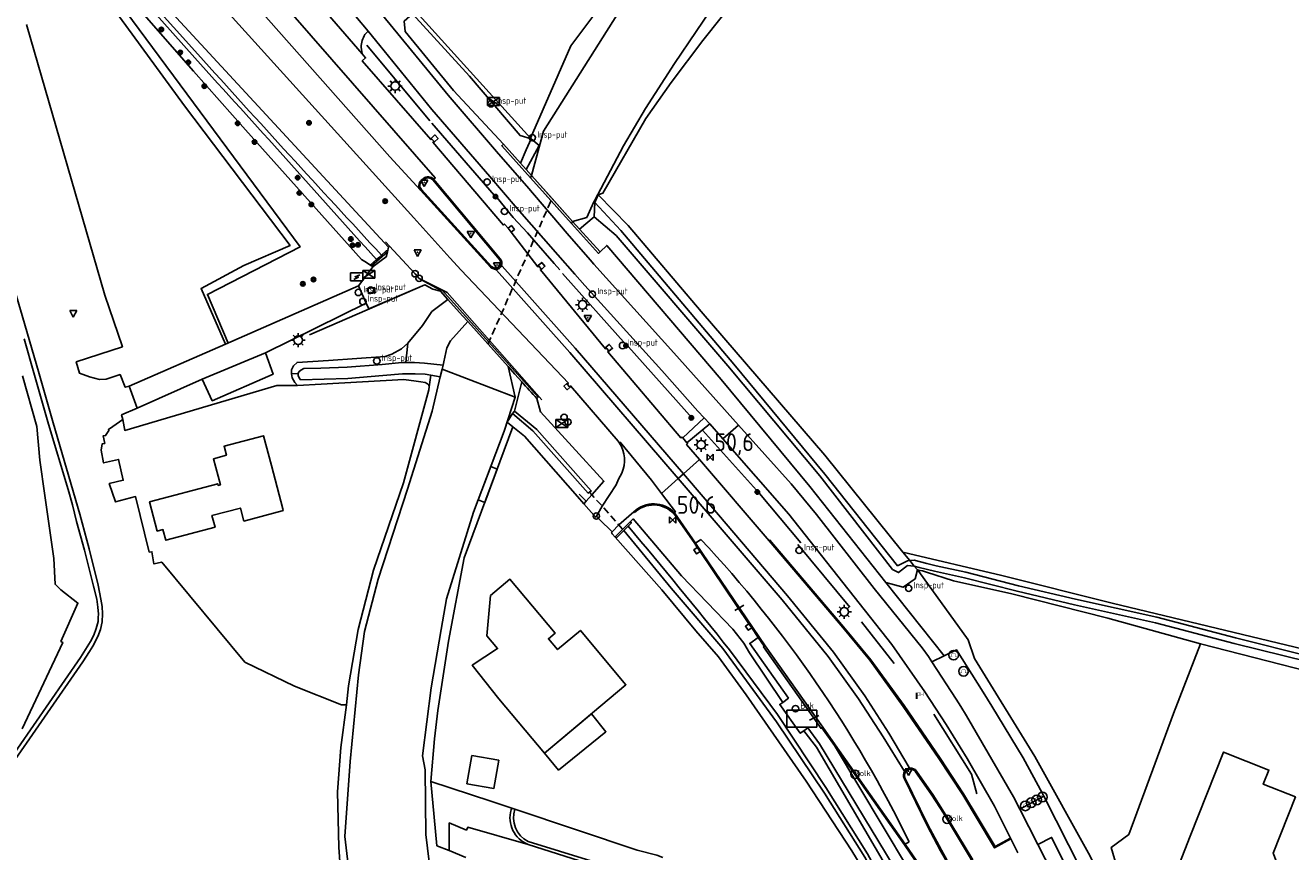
# Model space of a CAD drawing. Header units: metres. Extents: x 155581 to 157790, y 453982 to 460043.
# Tile 71 of 79: x 155890 to 156068, y 459308 to 459424. Entities that reach past the tile are written whole.
import ezdxf
from ezdxf.enums import TextEntityAlignment as Align

# ---------------------------------------------------------------- set-up
doc = ezdxf.new("R2010")
doc.units = ezdxf.units.M
doc.header["$LTSCALE"] = 4
doc.linetypes.add('SCHRIKH', pattern=[100, 100, 0])
doc.linetypes.add('STIPPELFIJN', pattern=[0.375, 0.25, -0.125])
doc.layers.get('0').update_dxf_attribs({"linetype": 'CONTINUOUS'})
for name, color, linetype in [('G_BTD', 3, 'CONTINUOUS'), ('G_KWDP1', 2, 'ByLayer'), ('G_OBDP1', 2, 'ByLayer'), ('G_OBWUP', 10, 'ByLayer'), ('G_OTD', 32, 'CONTINUOUS'), ('G_OVKP1', 2, 'ByLayer'), ('G_OWG', 6, 'CONTINUOUS'), ('G_OWT', 6, 'CONTINUOUS'), ('G_PND', 1, 'CONTINUOUS'), ('G_WGD', 7, 'CONTINUOUS'), ('G_WTD', 5, 'CONTINUOUS'), ('LKWDUP', 5, 'CONTINUOUS'), ('LSHD', 3, 'CONTINUOUS'), ('LSHDUP', 1, 'CONTINUOUS'), ('LVGO', 3, 'CONTINUOUS'), ('PPALHM', 10, 'CONTINUOUS'), ('PVGO', 102, 'CONTINUOUS')]:
    doc.layers.add(name, color=color, linetype=linetype)
for name, color, linetype, true_color in [('PBAK', 7, 'CONTINUOUS', 0xbd2877), ('PBRD', 7, 'CONTINUOUS', 0xbd2877), ('PKST', 7, 'CONTINUOUS', 0xbd2877), ('PPAL', 7, 'CONTINUOUS', 0xbd2877), ('PPUT', 7, 'CONTINUOUS', 0xbd2877), ('PSTM', 7, 'CONTINUOUS', 0xde7233)]:
    doc.layers.add(name, color=color, linetype=linetype, true_color=true_color)
doc.styles.add('ISO', font='ISO')
doc.styles.get("Standard").update_dxf_attribs({"font": 'ISO'})
doc.linetypes.add('HAAG', pattern='A,0.25,-0.25,[151,BLOK.SHX,S=0.25,R=0,X=0,Y=0],-0.25,0.25', length=1)

# ---------------------------------------------------------------- blocks, each defined once
blk = doc.blocks.new('fietsklem')
at = {"color": 0, "linetype": 'Continuous', "const_width": 0.05}
blk.add_lwpolyline([(-0.49, -0.2), (-0.21, -0.2, -2.286164), (0.22, -0.2), (0.48, -0.2)], format="xyb", dxfattribs=at)
at = {"color": 0}
blk.add_circle((0, 0), 0.675, dxfattribs=at)
blk = doc.blocks.new('haltepaal')
at = {"linetype": 'ByBlock', "lineweight": -2}
h = blk.add_hatch(color=0, dxfattribs=at)
h.dxf.hatch_style = 1
h.paths.add_polyline_path([(0.15, 0.45), (0.45, 0.45), (0.45, 0.8), (-0.15, 0.8), (-0.15, -0.1), (0, -0.1, -0.414214), (-0.1, 0, -1), (0.1, 0, -0.414214), (0, -0.1), (0.15, -0.1)])
h.paths.add_polyline_path([(0.15, 0.5), (0.15, 0.75), (0.4, 0.75), (0.4, 0.5)], flags=16)
at = {"linetype": 'ByBlock', "lineweight": -2, "true_color": 0x681648}
h = blk.add_hatch(color=219, dxfattribs=at)
h.dxf.hatch_style = 1
h.paths.add_polyline_path([(0.1, 0, 1), (-0.1, 0, 1)])
at = {"color": 0, "linetype": 'ByBlock', "lineweight": -2}
blk.add_attdef('HALTEPAAL', (0.5, 0.35), '', height=0.5, dxfattribs=at)
blk = doc.blocks.new('kolk')
at = {"color": 0}
blk.add_circle((0, 0), 0.6, dxfattribs=at)
at = {"color": 0, "linetype": 'Continuous', "style": 'ISO'}
blk.add_attdef('KOLK', (-0.04, -0.26), '', height=0.8, dxfattribs=at)
blk = doc.blocks.new('lichtmast')
at = {"color": 0}
for p, q in [((-0.6, 0), (-1, 0)), ((-0.71, 0.71), (-0.42, 0.42)), ((0, 0.6), (0, 1)), ((0.42, 0.42), (0.71, 0.71)), ((0.6, 0), (1, 0)), ((-0.42, -0.42), (-0.71, -0.71)), ((0, -0.6), (0, -1)), ((0.42, -0.42), (0.71, -0.71))]:
    blk.add_line(p, q, dxfattribs=at)
blk.add_circle((0, 0), 0.6, dxfattribs=at)
blk = doc.blocks.new('klok')
at = {"color": 0}
blk.add_circle((0, 0), 0.45, dxfattribs=at)
at = {"style": 'ISO'}
blk.add_attdef('KLOK', (0.7, 0), '', height=0.9, dxfattribs=at)
blk = doc.blocks.new('verkeersbord')
at = {"color": 0}
for p, q in [((0.5, 0.32), (-0.5, 0.32)), ((-0.5, 0.32), (0, -0.6)), ((0, -0.6), (0.5, 0.32))]:
    blk.add_line(p, q, dxfattribs=at)
blk = doc.blocks.new('verkeersbord-pl')
at = {"linetype": 'Continuous'}
blk.add_circle((0, 0), 0.03, dxfattribs=at)
blk = doc.blocks.new('boom')
at = {"color": 0}
for radius in [0.315, 0.225, 0.135]:
    blk.add_circle((0, 0), radius, dxfattribs=at)
blk = doc.blocks.new('kilometerpaal')
at = {"color": 0}
for p, q in [((-0.44, 0.44), (0.44, -0.44)), ((-0.44, -0.44), (-0.44, 0.44)), ((0.44, 0.44), (-0.44, -0.44)), ((0.44, -0.44), (0.44, 0.44))]:
    blk.add_line(p, q, dxfattribs=at)
at = {"color": 0, "style": 'ISO'}
blk.add_attdef('KILOMETERPAAL', (0.59, 0.87), '', height=2.5, dxfattribs=at)
blk = doc.blocks.new('verkeersteller')
at = {"color": 0}
blk.add_circle((0, 0), 0.45, dxfattribs=at)
blk = doc.blocks.new('abri')
at = {"color": 0}
for p, q in [((-2.1, 1.2), (2.1, 1.2)), ((-2.1, -1.2), (-2.1, 1.2)), ((2.1, 1.2), (2.1, -1.2)), ((2.1, -1.2), (-2.1, -1.2))]:
    blk.add_line(p, q, dxfattribs=at)
at = {"color": 0, "linetype": 'Continuous', "style": 'ISO', "flags": 2}
blk.add_attdef('ABRI', text='', height=0.8, dxfattribs=at).set_placement((0, 0), align=Align.MIDDLE_CENTER)
blk = doc.blocks.new('strooikist')
at = {"color": 0}
blk.add_circle((0, 0), 0.45, dxfattribs=at)
at = {"color": 0, "style": 'ISO'}
blk.add_attdef('STROOIKIST', (0.7, 0), '', height=0.9, dxfattribs=at)
blk = doc.blocks.new('schk.dwg')
for p, q in [((0.86, 0.56), (-0.86, 0.56)), ((-0.86, 0.56), (-0.86, -0.56)), ((0.86, -0.56), (0.86, 0.56)), ((-0.86, -0.56), (0.86, -0.56))]:
    blk.add_line(p, q)
at = {"linetype": 'Continuous'}
for p, q in [((-0.86, 0.56), (0.86, -0.56)), ((-0.86, -0.56), (0.86, 0.56))]:
    blk.add_line(p, q, dxfattribs=at)
blk = doc.blocks.new('schk-electra')
at = {"color": 0}
for p, q in [((0.86, 0.56), (-0.86, 0.56)), ((-0.86, 0.56), (-0.86, -0.56)), ((0.86, -0.56), (0.86, 0.56)), ((-0.86, -0.56), (0.86, -0.56))]:
    blk.add_line(p, q, dxfattribs=at)
blk.add_lwpolyline([(-0.43, -0.35), (0.24, -0.02), (-0.24, 0.02), (0.41, 0.32)], dxfattribs=at)

msp = doc.modelspace()

# ---------------------------------------------------------------- linework, layer by layer
at = {"layer": 'G_BTD', "linetype": 'Continuous', "transparency": 33554687}
for points in [[(155960.537, 459403.976), (155961.274, 459403.154)], [(155948.434, 459386.835), (155949.492, 459385.658)], [(155923.762, 459378.143), (155924.858, 459375.128), (155916.284, 459371.39), (155914.842, 459374.405)], [(155905.693, 459370.327), (155903.484, 459369.384), (155903.677, 459368.753)], [(156023.753, 459335.039), (156022.863, 459337.641), (156015.882, 459347.303), (156015.687, 459347.536)], [(156047.453, 459283.885), (156048.532, 459283.5), (156048.509, 459283.694), (156046.448, 459292.917), (156045.737, 459294.896), (156040.046, 459307.168), (156032.267, 459321.225), (156023.753, 459335.039)]]:
    msp.add_lwpolyline(points, dxfattribs=at)
at = {"layer": 'G_KWDP1', "transparency": 33554687}
msp.add_lwpolyline([(155955.536, 459362.084), (155953.745, 459357.383), (155954.696, 459357.029), (155956.452, 459361.743), (155955.536, 459362.084)], dxfattribs=at)
at = {"layer": 'G_OBDP1', "transparency": 33554687}
for points in [[(155961.274, 459403.154), (155961.132, 459402.83)], [(155966.945, 459396.36), (155964.039, 459399.595), (155961.132, 459402.83)], [(155967.083, 459396.67), (155964.178, 459399.912), (155961.274, 459403.154)], [(155967.083, 459396.67), (155966.945, 459396.36)]]:
    msp.add_lwpolyline(points, dxfattribs=at)
at = {"layer": 'G_OBWUP', "transparency": 33554687}
msp.add_lwpolyline([(155938.288, 459386.464), (155939.238, 459386.592), (155939.153, 459387.34), (155938.202, 459387.212), (155938.288, 459386.464)], dxfattribs=at)
at = {"layer": 'G_OTD', "linetype": 'Continuous', "transparency": 33554687}
for points in [[(155966.822, 459421.429), (155969.937, 459425.574)], [(155961.151, 459408.429), (155966.822, 459421.429)], [(155936.877, 459387.564), (155938.961, 459390.306)], [(155948.434, 459386.835), (155947.366, 459387.13), (155946.268, 459387.747), (155938.345, 459384.32), (155937.986, 459385.149)], [(155948.533, 459386.939), (155948.434, 459386.835)], [(155889.485, 459325.111), (155895.225, 459337.277), (155894.932, 459337.442), (155897.343, 459342.847), (155894.908, 459344.709), (155894.12, 459345.492), (155893.942, 459349.115), (155892.677, 459358.012), (155891.965, 459363.017), (155891.54, 459367.754), (155889.53, 459374.886)], [(155903.677, 459368.753), (155903.942, 459367.193), (155925.4, 459373.511), (155928.292, 459373.522)], [(155903.677, 459368.753), (155901.787, 459367.405), (155901.651, 459367.363), (155901.715, 459367.185), (155901.242, 459366.477), (155900.882, 459366.414), (155901.118, 459365.358), (155900.773, 459365.305), (155900.603, 459364.414), (155900.963, 459362.607), (155903.06, 459363.095), (155903.729, 459360.157), (155901.754, 459359.692), (155902.653, 459357.115), (155905.452, 459357.865), (155907.384, 459350.046), (155907.765, 459350.095), (155908.039, 459348.379), (155909.156, 459348.631), (155920.871, 459334.492), (155927.863, 459331.148), (155934.48, 459328.477), (155935.182, 459328.495)], [(155926.294, 459355.885), (155926.147, 459355.846), (155920.735, 459354.412), (155920.249, 459356.249), (155916.237, 459355.186), (155916.673, 459353.542), (155909.722, 459351.701), (155909.32, 459353.219), (155908.518, 459353.006), (155907.427, 459357.124), (155917.044, 459359.672), (155917.103, 459359.45), (155917.413, 459359.532), (155916.44, 459363.205), (155918.277, 459363.692), (155917.939, 459364.968), (155923.497, 459366.44), (155924.603, 459362.264), (155926.231, 459356.12), (155926.294, 459355.885)], [(156048.195, 459282.445), (156051.729, 459283.092), (156052.263, 459287.06), (156050.33, 459287.772), (156046.203, 459297.531), (156043.002, 459308.357), (156045.52, 459310.231), (156051.781, 459327.294), (156055.603, 459337.09)], [(155952.185, 459317.365), (155952.874, 459321.346), (155956.668, 459320.69), (155955.979, 459316.709), (155952.185, 459317.365)], [(155947.1, 459317.7), (155955.551, 459314.926), (155958.514, 459313.908)], [(155958.942, 459313.792), (155976.184, 459308.004), (155978.957, 459307.295), (155979.781, 459306.956)]]:
    msp.add_lwpolyline(points, dxfattribs=at)
at = {"layer": 'G_OVKP1', "transparency": 33554687}
msp.add_lwpolyline([(155963.1, 459321.691), (155969.72, 459327.232), (155971.774, 459324.699), (155965.106, 459319.292), (155963.1, 459321.691)], dxfattribs=at)
at = {"layer": 'G_OWG', "linetype": 'Continuous', "transparency": 33554687}
for points in [[(155961.151, 459408.429), (155943.651, 459427.734), (155943.54, 459427.635), (155943.128, 459428.098)], [(155947.543, 459407.954), (155947.595, 459407.887), (155948.117, 459408.378), (155947.641, 459408.872), (155947.155, 459408.385), (155947.233, 459408.291)], [(155961.235, 459408.336), (155961.151, 459408.429)], [(155961.132, 459402.83), (155957.088, 459407.331), (155957.335, 459407.55)], [(155966.945, 459396.36), (155961.132, 459402.83)], [(155955.628, 459390.323), (155945.76, 459401.177)], [(155945.865, 459402.363), (155946.142, 459402.617)], [(155947.36, 459402.518), (155956.764, 459391.321)], [(155957.997, 459395.728), (155958.454, 459396.087), (155958.879, 459395.544), (155958.438, 459395.158)], [(155966.945, 459396.36), (155970.718, 459392.162), (155970.943, 459392.361)], [(155943.649, 459390.606), (155941.272, 459393.176), (155941.117, 459393.033)], [(155946.212, 459388.215), (155945.439, 459388.64), (155944.871, 459389.284), (155943.649, 459390.606)], [(155962.312, 459390.356), (155962.246, 459390.466), (155962.725, 459390.881), (155963.181, 459390.358), (155962.68, 459389.895), (155962.625, 459389.983)], [(155948.533, 459386.939), (155946.212, 459388.215)], [(155948.533, 459386.939), (155948.632, 459387.042), (155952.409, 459382.824)], [(155952.409, 459382.824), (155958.123, 459376.443)], [(155971.841, 459378.799), (155971.749, 459378.918), (155972.251, 459379.314), (155972.711, 459378.788), (155972.202, 459378.373), (155972.146, 459378.448)], [(155958.123, 459376.443), (155962.207, 459371.882), (155962.053, 459371.701)], [(155966.66, 459373.361), (155966.725, 459373.3), (155966.293, 459372.929), (155965.846, 459373.442), (155966.284, 459373.808), (155966.333, 459373.733)], [(155981.968, 459360.42), (155982.692, 459361.063)], [(155970.436, 459355.106), (155970.343, 459354.949), (155970.075, 459355.242), (155968.666, 459356.846)], [(155975.817, 459355.602), (155975.705, 459355.7)], [(155981.347, 459355.465), (155984.297, 459351.225), (155984.645, 459350.683)], [(155972.656, 459352.893), (155972.564, 459352.795), (155972.667, 459352.63), (155973.079, 459352.163)], [(155975.207, 459354.319), (155974.163, 459353.261), (155973.1, 459352.184)], [(156028.811, 459309.704), (156026.635, 459308.515), (156024.264, 459312.496), (156022.183, 459315.924), (156018.896, 459320.963), (156013.818, 459328.385), (156009.111, 459334.861), (156005.295, 459339.509), (155994.909, 459351.729), (155994.772, 459351.612)], [(155984.645, 459350.683), (155984.188, 459350.362), (155984.57, 459349.783), (155985.049, 459350.128)], [(155984.645, 459350.683), (155985.049, 459350.128)], [(155985.049, 459350.128), (155991.944, 459339.919)], [(156019.464, 459335.41), (156011.263, 459345.749)], [(155991.944, 459339.919), (155991.448, 459339.576), (155991.842, 459339.02), (155992.342, 459339.357)], [(155991.944, 459339.919), (155992.342, 459339.357)], [(155992.342, 459339.357), (155993.24, 459338.012)], [(156017.749, 459334.559), (156019.464, 459335.41)], [(156019.464, 459335.41), (156021.189, 459336.266), (156024.942, 459330.273), (156026.181, 459328.302), (156030.601, 459321.023), (156033.345, 459315.978), (156033.534, 459315.608)], [(156003.995, 459322.745), (156013.854, 459308.752), (156017.578, 459303.32), (156016.111, 459302.344)], [(156015.442, 459319.063), (156017.729, 459315.763), (156019.364, 459313.236), (156023.297, 459306.639), (156020.708, 459305.107), (156019.067, 459307.989), (156017.177, 459311.562), (156013.933, 459318.219)], [(155958.514, 459313.908), (155958.423, 459313.704)], [(155958.514, 459313.908), (155958.942, 459313.792)], [(155978.469, 459303.769), (155960.799, 459309.225)]]:
    msp.add_lwpolyline(points, dxfattribs=at)
for points in [[(155947.36, 459402.518, 0.4063884), (155946.142, 459402.617)], [(155945.76, 459401.177, -0.4341153), (155945.865, 459402.363)], [(155956.735, 459390.248, -0.3749411), (155955.628, 459390.323)], [(155956.245, 459389.926, 0.3571408), (155957.021, 459390.435)], [(155956.764, 459391.321, -0.3495094), (155956.735, 459390.248)], [(155975.817, 459355.602, -0.4146438), (155981.347, 459355.465)], [(156013.933, 459318.219, -0.3689764), (156014.287, 459319.298)], [(156014.622, 459319.57, 0.2357682), (156013.875, 459319.1)], [(156015.442, 459319.063, 0.4076518), (156014.287, 459319.298)], [(155958.423, 459313.704, 0.3912551), (155960.802, 459308.808)], [(155958.942, 459313.792, 0.3762456), (155960.799, 459309.225)]]:
    msp.add_lwpolyline(points, format="xyb", dxfattribs=at)
at = {"layer": 'G_OWT', "linetype": 'Continuous', "transparency": 33554687}
for points in [[(155941.117, 459393.033), (155906.08, 459431.023), (155894.154, 459444.598), (155893.006, 459444.666), (155891.996, 459444.051), (155891.851, 459442.812)], [(155938.741, 459390.394), (155937.792, 459391.009), (155937.325, 459391.311), (155920.955, 459409.598), (155913.647, 459417.873), (155906.36, 459426.167), (155899.095, 459434.48), (155891.851, 459442.812)], [(155970.699, 459400.396), (155971.342, 459400.648), (155977.396, 459411.203), (155980.975, 459416.268), (155985.431, 459422.17), (155990.821, 459428.938)], [(155961.235, 459408.336), (155962.374, 459407.398), (155960.537, 459403.976)], [(155960.537, 459403.976), (155959.737, 459404.869)], [(155970.198, 459399.318), (155970.699, 459400.396)], [(156013.617, 459350.003), (156002.625, 459363.729), (155985.196, 459383.945), (155974.907, 459396.116), (155970.699, 459400.396)], [(155967.083, 459396.67), (155968.044, 459395.596)], [(155968.044, 459395.596), (155970.113, 459397.304)], [(155970.943, 459392.361), (155968.044, 459395.596)], [(155938.741, 459390.394), (155939.861, 459391.386), (155940.993, 459392.388)], [(155940.993, 459392.388), (155940.785, 459391.686), (155940.066, 459391.142), (155938.961, 459390.306)], [(155940.993, 459392.388), (155940.844, 459392.55), (155940.142, 459391.903)], [(155940.993, 459392.388), (155941.117, 459393.033)], [(155970.943, 459392.361), (155971.894, 459393.296), (155988.009, 459374.375), (156000.517, 459359.297), (156011.263, 459345.749)], [(155939.433, 459391.277), (155938.599, 459390.562), (155938.741, 459390.394)], [(155938.741, 459390.394), (155938.961, 459390.306)], [(155949.492, 459385.658), (155947.221, 459383.949), (155945.9, 459381.982), (155943.859, 459379.507)], [(155949.492, 459385.658), (155951.552, 459383.368), (155952.289, 459382.548)], [(155927.446, 459375.195), (155927.464, 459375.758), (155927.725, 459376.322), (155928.227, 459376.783), (155932.641, 459377.079), (155940.649, 459377.616), (155941.578, 459377.939), (155942.974, 459378.692), (155943.859, 459379.507)], [(155943.859, 459379.507), (155943.548, 459376.753)], [(155959.906, 459374.045), (155958.954, 459375.113), (155958.011, 459376.19)], [(155927.446, 459375.195), (155928.373, 459375.201)], [(155928.292, 459373.522), (155927.899, 459373.976), (155927.522, 459374.614), (155927.446, 459375.195)], [(155928.292, 459373.522), (155931.611, 459373.711), (155943.284, 459374.376), (155945.032, 459374.163), (155945.68, 459374.059), (155946.295, 459373.935), (155946.629, 459373.768), (155946.807, 459373.591), (155946.859, 459373.331)], [(155946.859, 459373.331), (155947.111, 459374.974)], [(155935.182, 459328.495), (155935.486, 459331.182), (155936.822, 459339.142), (155939.022, 459347.48), (155943.241, 459359.801), (155946.791, 459372.917), (155946.859, 459373.331)], [(155959.906, 459374.045), (155958.869, 459369.898)], [(155962.053, 459371.701), (155962.571, 459369.835), (155971.488, 459360.025), (155969.799, 459358.122), (155968.984, 459357.204), (155968.666, 459356.846)], [(155958.667, 459367.691), (155957.899, 459368.313), (155957.855, 459368.347), (155958.607, 459369.571)], [(155947.1, 459317.7), (155947.589, 459323.684), (155948.092, 459327.711), (155949.575, 459337.474), (155951.799, 459349.248), (155958.667, 459367.691)], [(155968.666, 459356.846), (155967.771, 459357.864), (155960.292, 459366.374), (155958.667, 459367.691)], [(155975.207, 459354.319), (155975.602, 459354.706), (155982.424, 459346.673), (155989.681, 459339.18), (155991.232, 459337.19), (155992.037, 459335.821), (155996.701, 459328.847)], [(155973.1, 459352.184), (155973.256, 459352.029), (155974.31, 459353.097)], [(155974.902, 459353.697), (155975.364, 459354.165), (155975.207, 459354.319)], [(155973.1, 459352.184), (155973.079, 459352.163)], [(155973.079, 459352.163), (155979.652, 459344.713), (155984.443, 459338.931), (155987.666, 459335.283), (155991.566, 459329.898), (156000, 459317.721), (156006.441, 459307.911), (156007.752, 459305.758), (156011.338, 459298.869)], [(156086.782, 459332.216), (156083.601, 459333.114), (156043.167, 459342.842), (156027.592, 459346.742), (156013.617, 459350.003)], [(156014.602, 459348.83), (156013.617, 459350.003)], [(156015.687, 459347.536), (156015.253, 459348.053)], [(156015.687, 459347.536), (156015.356, 459346.25)], [(156055.603, 459337.09), (156042.555, 459340.718), (156029.012, 459344.128), (156020.769, 459345.979), (156016.971, 459347.222), (156016.406, 459347.406), (156016.054, 459347.451), (156015.687, 459347.536)], [(156015.356, 459346.25), (156013.667, 459345.083), (156011.263, 459345.749)], [(156055.603, 459337.09), (156080.172, 459330.778), (156087.979, 459328.428), (156089.209, 459328.127), (156089.523, 459328.132), (156090.018, 459328.39), (156090.408, 459328.768), (156090.647, 459329.221), (156090.724, 459329.573)], [(155935.182, 459328.495), (155934.413, 459322.471), (155933.937, 459316.238), (155934.102, 459308.431), (155934.404, 459304.327), (155934.988, 459296.382), (155936.333, 459279.455), (155937.433, 459261.223), (155937.228, 459259.366), (155936.786, 459256.963)], [(156011.338, 459298.869), (156013.107, 459298.622), (156014.689, 459299.794), (156011.544, 459305.316), (156001.446, 459322.529), (155999.677, 459324.822)], [(155947.1, 459317.7), (155947.565, 459312.662), (155947.938, 459308.623), (155949.656, 459307.95)]]:
    msp.add_lwpolyline(points, dxfattribs=at)
msp.add_lwpolyline([(155959.906, 459374.045, 0.0046768), (155962.053, 459371.701)], format="xyb", dxfattribs=at)
at = {"layer": 'G_PND', "linetype": 'Continuous', "transparency": 33554687}
for points in [[(155963.1, 459321.691), (155956.682, 459329.36), (155952.94, 459334.076), (155956.506, 459336.426), (155954.983, 459338.246), (155955.485, 459343.898), (155958.236, 459346.201), (155964.601, 459338.595), (155963.68, 459337.825), (155964.964, 459336.291), (155968.185, 459338.987), (155974.603, 459331.318), (155963.1, 459321.691)], [(156086.159, 459297.926), (156066.625, 459305.634), (156065.858, 459307.592), (156068.985, 459315.517), (156064.464, 459317.301), (156065.253, 459319.301), (156058.833, 459321.834), (156054.161, 459309.992), (156052.634, 459306.123), (156055.843, 459304.856), (156059.201, 459303.532), (156057.873, 459300.164)]]:
    msp.add_lwpolyline(points, dxfattribs=at)
at = {"layer": 'G_WGD', "linetype": 'Continuous', "transparency": 33554687}
for points in [[(155890.987, 459442.315), (155912.345, 459412.967), (155927.247, 459393.276), (155920.706, 459390.451), (155914.691, 459387.219), (155918.128, 459379.362)], [(155887.217, 459318.94), (155898.019, 459334.571), (155898.973, 459336.025), (155899.42, 459336.792), (155900.137, 459338.152), (155900.506, 459339.101), (155900.757, 459340.178), (155900.814, 459341.346), (155900.749, 459342.351), (155900.582, 459343.412), (155900.165, 459345.384), (155898.919, 459350.485), (155897.604, 459355.401), (155893.82, 459368.249), (155891.769, 459375.51), (155874.308, 459435.293)], [(155918.544, 459436.239), (155947.705, 459402.813), (155947.464, 459402.621)], [(155945.65, 459401.077), (155941.315, 459405.783), (155924.19, 459425.121), (155916.057, 459434.196)], [(155966.333, 459373.733), (155966.486, 459373.881), (155951.383, 459389.776), (155949.785, 459391.552), (155944.683, 459397.187), (155913.298, 459431.929)], [(155931.304, 459427.338), (155937.421, 459420.294)], [(155938.236, 459423.494), (155934.77, 459427.644)], [(155890.08, 459424.433), (155901.135, 459386.293), (155903.606, 459378.993), (155897.091, 459376.87), (155897.548, 459375.266), (155898.978, 459374.768), (155900.356, 459374.382), (155901.322, 459374.408), (155903.281, 459375.068), (155903.998, 459373.283), (155904.555, 459373.424)], [(155940.272, 459425.752), (155949.529, 459414.482), (155956.651, 459406.216), (155960.607, 459401.625)], [(155938.236, 459423.494), (155937.8, 459423.044)], [(155959.247, 459398.505), (155955.389, 459402.991), (155947.249, 459412.458), (155939.88, 459421.461), (155938.236, 459423.494)], [(155937.274, 459421.226), (155937.421, 459420.294)], [(155947.233, 459408.291), (155947.098, 459408.209), (155937.431, 459419.299), (155937.882, 459419.719), (155937.421, 459420.294)], [(155947.543, 459407.954), (155947.233, 459408.291)], [(155947.543, 459407.954), (155947.382, 459407.846), (155957.339, 459396.15), (155957.496, 459396.302), (155957.997, 459395.728)], [(155946.068, 459402.734), (155945.758, 459402.487)], [(155945.65, 459401.077), (155955.518, 459390.222)], [(155947.464, 459402.621), (155956.884, 459391.408)], [(155960.607, 459401.625), (155966.334, 459394.979)], [(155959.247, 459398.505), (155964.988, 459391.942)], [(155957.997, 459395.728), (155958.438, 459395.158)], [(155958.438, 459395.158), (155962.183, 459390.258), (155962.312, 459390.356)], [(155966.334, 459394.979), (155969.564, 459391.23), (155970.084, 459390.652), (155981.328, 459378.156), (155990.489, 459367.931)], [(155957.134, 459390.366), (155957.021, 459390.435)], [(155960.243, 459386.888), (155957.134, 459390.366)], [(155962.312, 459390.356), (155962.625, 459389.983)], [(155985.645, 459368.959), (155984.726, 459369.912), (155979.638, 459375.627), (155968.819, 459387.638), (155967.384, 459389.231), (155964.988, 459391.942)], [(155956.36, 459389.814), (155956.245, 459389.926)], [(155959.444, 459386.32), (155956.36, 459389.814)], [(155962.625, 459389.983), (155962.533, 459389.824), (155971.711, 459378.717), (155971.841, 459378.799)], [(155918.128, 459379.362), (155936.877, 459387.564)], [(155937.986, 459385.149), (155936.877, 459387.564)], [(155960.243, 459386.888), (155967.425, 459378.811), (155982.692, 459361.063)], [(155937.986, 459385.149), (155923.762, 459378.143)], [(155959.444, 459386.32), (155966.709, 459378.185), (155981.968, 459360.42)], [(155889.758, 459380.091), (155891.126, 459375.307), (155893.172, 459368.069), (155895.973, 459358.845), (155896.584, 459356.721), (155896.863, 459355.533), (155897.111, 459354.338), (155898.28, 459350.288), (155899.521, 459345.224), (155900.01, 459343.383), (155900.158, 459342.277), (155900.232, 459341.269), (155900.208, 459340.818), (155900.178, 459340.232), (155899.909, 459339.246), (155899.561, 459338.31), (155899.085, 459337.407), (155898.412, 459336.283), (155897.684, 459335.163), (155886.64, 459319.169)], [(155918.128, 459379.362), (155904.555, 459373.424)], [(155923.762, 459378.143), (155914.842, 459374.405)], [(155971.841, 459378.799), (155972.146, 459378.448)], [(155972.146, 459378.448), (155972.052, 459378.299), (155982.36, 459366.141), (155982.507, 459366.261), (155982.625, 459366.133)], [(155914.842, 459374.405), (155905.693, 459370.327)], [(155905.693, 459370.327), (155904.555, 459373.424)], [(155966.66, 459373.361), (155966.333, 459373.733)], [(155973.685, 459365.405), (155973.492, 459365.674), (155966.8, 459373.471), (155966.66, 459373.361)], [(155982.625, 459366.133), (155985.645, 459368.959)], [(155986.431, 459368.141), (155985.645, 459368.959)], [(155986.431, 459368.141), (155983.199, 459365.452)], [(155988.264, 459366.006), (155987.99, 459366.318), (155986.431, 459368.141)], [(155990.489, 459367.931), (155988.264, 459366.006)], [(155990.489, 459367.931), (155997.895, 459359.665), (156001.471, 459355.36), (156009.607, 459344.912), (156016.373, 459336.533), (156017.267, 459335.308), (156017.749, 459334.559)], [(155979.592, 459358.312), (155978.179, 459360.174), (155973.805, 459365.535), (155973.685, 459365.405)], [(155982.625, 459366.133), (155983.199, 459365.452)], [(155984.975, 459363.088), (155983.143, 459365.233), (155983.284, 459365.351), (155983.199, 459365.452)], [(155988.264, 459366.006), (155997.547, 459355.405), (156012.1, 459336.984)], [(155982.692, 459361.063), (155984.975, 459363.088)], [(155994.772, 459351.612), (155984.975, 459363.088)], [(155970.436, 459355.106), (155971.263, 459356.491), (155973.223, 459359.539), (155973.571, 459360.305), (155974.03, 459361.187)], [(155979.592, 459358.312), (155981.968, 459360.42)], [(155981.968, 459360.42), (155984.78, 459357.145), (155996.608, 459343.284), (156003.098, 459335.315), (156007.389, 459329.342)], [(155982.692, 459361.063), (155985.481, 459357.821), (155997.364, 459343.863), (156003.856, 459335.932), (156008.272, 459329.78), (156011.659, 459324.516)], [(155981.468, 459355.588), (155981.575, 459355.701), (155979.592, 459358.312)], [(155970.436, 459355.106), (155971.081, 459354.463), (155972.459, 459353.089), (155972.656, 459352.893)], [(155975.705, 459355.7), (155973.592, 459353.897), (155972.656, 459352.893)], [(155984.424, 459351.316), (155981.468, 459355.588)], [(155984.424, 459351.316), (155985.17, 459351.826)], [(156013.974, 459308.85), (156004.113, 459322.845), (156002.35, 459325.36), (155994.247, 459336.818), (155984.424, 459351.316)], [(156028.865, 459309.594), (156026.565, 459308.323), (156024.131, 459312.425), (156022.077, 459315.814), (156018.734, 459320.935), (156013.706, 459328.284), (156008.978, 459334.809), (156005.19, 459339.418), (155994.772, 459351.612)], [(155993.24, 459338.012), (155992.058, 459337.156), (155997.503, 459329.449), (155996.701, 459328.847)], [(155993.24, 459338.012), (155994.095, 459336.752), (155993.985, 459336.665), (156002.101, 459325.177), (156002.216, 459325.256), (156003.995, 459322.745)], [(156012.1, 459336.984), (156016.739, 459330.307), (156019.729, 459325.711), (156022.702, 459320.921), (156026.546, 459314.19), (156028.811, 459309.704)], [(156017.749, 459334.559), (156021.134, 459329.295)], [(155996.701, 459328.847), (155996.294, 459328.55), (155999.182, 459324.48), (155999.677, 459324.822)], [(156013.806, 459319.18), (156010.844, 459324), (156007.389, 459329.342)], [(156030.112, 459313.805), (156029.23, 459315.52), (156022.593, 459326.933), (156021.804, 459328.253), (156021.134, 459329.295)], [(156020.759, 459290.377), (156012.27, 459305.852), (156001.876, 459322.986), (156000.263, 459325.235), (155999.677, 459324.822)], [(156014.547, 459319.682), (156011.659, 459324.516)], [(156003.995, 459322.745), (156014.299, 459305.579), (156016.111, 459302.344)], [(156013.875, 459319.1), (156013.806, 459319.18)], [(156014.622, 459319.57), (156014.547, 459319.682)], [(156015.571, 459319.158), (156017.85, 459315.859), (156019.478, 459313.318), (156023.488, 459306.614)], [(156020.68, 459304.897), (156018.94, 459307.902), (156017.065, 459311.477), (156013.811, 459318.136)], [(156030.112, 459313.805), (156033.534, 459315.608)], [(156033.534, 459315.608), (156044.014, 459294.939), (156045.959, 459288.536), (156047.453, 459283.885)], [(156032.662, 459308.789), (156030.112, 459313.805)], [(155960.802, 459308.808), (155952.286, 459311.225), (155952.102, 459310.825), (155949.682, 459311.832), (155949.656, 459307.95)], [(155960.802, 459308.808), (155978.23, 459303.275), (156016.6, 459291.102)], [(156013.974, 459308.85), (156014.51, 459309.171)], [(156017.779, 459303.28), (156013.974, 459308.85)], [(156028.811, 459309.704), (156028.865, 459309.594)], [(156028.865, 459309.594), (156029.866, 459307.619)], [(156032.662, 459308.789), (156034.6, 459309.808), (156042.57, 459293.963), (156045.932, 459282.632)], [(156045.932, 459282.632), (156044.908, 459284.537), (156034.732, 459304.769), (156032.662, 459308.789)], [(155952.032, 459306.971), (155949.656, 459307.95)]]:
    msp.add_lwpolyline(points, dxfattribs=at)
for points in [[(155937.8, 459423.044, 0.137465), (155937.274, 459421.226)], [(155947.464, 459402.621, 0.4147066), (155946.068, 459402.734)], [(155945.758, 459402.487, 0.4113246), (155945.65, 459401.077)], [(155955.518, 459390.222, 0.1812107), (155956.245, 459389.926)], [(155957.021, 459390.435, 0.2619479), (155956.884, 459391.408)], [(155974.03, 459361.187, 0.2553325), (155973.685, 459365.405)], [(155981.468, 459355.588, 0.4140226), (155975.705, 459355.7)], [(155985.17, 459351.826, -0.0748801), (156014.51, 459309.171)], [(156013.875, 459319.1, 0.2448361), (156013.811, 459318.136)], [(156015.571, 459319.158, 0.2740201), (156014.622, 459319.57)]]:
    msp.add_lwpolyline(points, format="xyb", dxfattribs=at)
at = {"layer": 'G_WTD', "linetype": 'Continuous', "transparency": 33554687}
for points in [[(155969.644, 459398.477), (155970.129, 459399.511), (155970.149, 459399.55), (155974.244, 459407.327), (155977.35, 459412.588), (155981.429, 459418.94), (155987.569, 459427.998), (155994.645, 459438.147), (156000, 459446.696), (156004.169, 459453.49), (156007.668, 459458.789), (156010.841, 459464.06), (156012.697, 459467.212), (156014.71, 459471.394), (156016.181, 459475.655), (156016.815, 459479.424), (156017.174, 459483.843), (156017.047, 459488.015), (156016.672, 459492.999), (156015.927, 459500), (156014.616, 459508.845), (156012.192, 459527.851), (156008.584, 459554.64), (156005.254, 459583.823)], [(155914.244, 459420.239), (155893.674, 459443.149), (155893.263, 459442.798), (155913.802, 459419.732)], [(155961.274, 459403.154), (155962.966, 459409.412), (155973.296, 459425.761), (155976.203, 459430.993)], [(155957.335, 459407.55), (155950.278, 459415.145), (155943.459, 459423.433), (155943.342, 459424.92), (155944.501, 459425.948), (155952.523, 459417.137), (155959.667, 459408.776), (155961.235, 459408.336)], [(155961.235, 459408.336), (155960.55, 459406.749), (155959.737, 459404.869)], [(155957.335, 459407.55), (155959.737, 459404.869)], [(155967.083, 459396.67), (155961.745, 459402.628), (155961.274, 459403.154)], [(155970.198, 459399.318), (155970.113, 459397.304)], [(156014.602, 459348.83), (156014.286, 459348.805), (156012.895, 459348.103), (156002.657, 459361.009), (155989.788, 459376.532), (155973.87, 459395.375), (155970.198, 459399.318)], [(155967.083, 459396.67), (155969.062, 459397.233), (155969.644, 459398.477)], [(155970.113, 459397.304), (155973.242, 459394.661), (155988.965, 459376.317), (156001.916, 459360.802), (156012.183, 459347.57), (156013.022, 459347.138), (156014.301, 459348.124), (156015.253, 459348.053)], [(155939.433, 459391.277), (155939.731, 459391.54), (155940.142, 459391.903)], [(155952.289, 459382.548), (155949.853, 459379.835), (155949.33, 459378.858), (155948.92, 459376.868), (155948.808, 459376.39)], [(155958.011, 459376.19), (155952.289, 459382.548)], [(155928.373, 459375.201), (155928.485, 459375.438), (155928.773, 459375.703), (155929.185, 459375.948), (155931.575, 459375.998), (155935.274, 459376.099), (155940.21, 459376.503), (155942.987, 459376.752), (155943.548, 459376.753)], [(155948.808, 459376.39), (155946.178, 459376.702), (155944.771, 459376.755), (155943.548, 459376.753)], [(155948.678, 459375.839), (155948.808, 459376.39)], [(155958.011, 459376.19), (155958.994, 459371.868)], [(155948.42, 459374.748), (155947.282, 459369.92), (155943.811, 459358.914), (155939.668, 459346.218), (155937.729, 459338.857), (155936.879, 459332.711), (155935.701, 459320.508), (155934.951, 459309.947), (155935.752, 459303.154), (155936.027, 459296.585), (155936.181, 459294.709), (155936.636, 459291.606), (155937.495, 459279.75), (155938.149, 459271.455), (155938.918, 459261.959), (155938.849, 459258.618), (155938.058, 459254.923), (155936.435, 459244.745), (155935.022, 459237.572), (155932.001, 459227.205), (155929.31, 459220.594), (155926.659, 459212.893), (155923.375, 459202.902), (155920.052, 459193.135)], [(155947.111, 459374.974), (155946.286, 459375.117), (155944.878, 459375.17), (155943.095, 459375.167), (155940.317, 459374.918), (155935.382, 459374.515), (155928.738, 459374.333), (155928.53, 459374.615), (155928.371, 459374.953), (155928.373, 459375.201)], [(155947.111, 459374.974), (155948.42, 459374.748)], [(155948.42, 459374.748), (155948.678, 459375.839)], [(155948.678, 459375.839), (155958.994, 459371.868)], [(155958.994, 459371.868), (155958.013, 459368.844), (155957.443, 459367.087), (155953.085, 459355.651), (155949.312, 459343.464), (155948.569, 459339.125), (155947.124, 459330.905), (155945.933, 459321.31), (155946.27, 459319.35), (155946.399, 459310.214), (155947.124, 459304.062)], [(155958.607, 459369.571), (155961.467, 459367.115), (155969.257, 459358.357), (155969.46, 459358.499), (155969.698, 459358.666), (155962.048, 459367.339), (155958.869, 459369.898)], [(155958.869, 459369.898), (155958.607, 459369.571)], [(155974.31, 459353.097), (155974.902, 459353.697)], [(155974.31, 459353.097), (155980.991, 459344.97), (155988.253, 459336.437), (155995.835, 459326.102), (156002.61, 459316.057), (156008.259, 459307.034), (156011.993, 459300.31), (156012.424, 459300.579), (156008.678, 459307.501), (156002.764, 459316.851), (155995.988, 459327.115), (155989.205, 459336.253)], [(156014.602, 459348.83), (156015.226, 459348.898), (156017.013, 459348.44), (156018.315, 459348.113), (156022.509, 459347.184), (156029.942, 459345.294), (156037.999, 459343.379), (156049.472, 459340.857), (156060.541, 459337.926), (156071.039, 459335.318), (156080.779, 459332.734), (156089.759, 459330.228), (156089.811, 459330.143), (156089.797, 459329.879), (156089.781, 459329.811)], [(156014.602, 459348.83), (156015.253, 459348.053)], [(156015.253, 459348.053), (156015.925, 459347.869), (156018.111, 459347.338), (156022.324, 459346.405), (156029.751, 459344.517), (156037.82, 459342.599), (156049.284, 459340.079), (156060.342, 459337.151), (156070.84, 459334.543), (156080.569, 459331.962), (156089.544, 459329.457), (156089.656, 459329.48), (156089.753, 459329.687), (156089.781, 459329.811)]]:
    msp.add_lwpolyline(points, dxfattribs=at)
for points in [[(155939.433, 459391.277, 0.0023659), (155913.802, 459419.732)], [(155940.142, 459391.903, -0.0030981), (155914.244, 459420.239)], [(155974.902, 459353.697, -0.0058919), (155989.205, 459336.253)]]:
    msp.add_lwpolyline(points, format="xyb", dxfattribs=at)
at = {"layer": 'LKWDUP', "linetype": 'STIPPELFIJN', "lineweight": -3, "transparency": 33554687}
for points in [[(155955.15, 459379.369), (155964.178, 459399.912)], [(155969.46, 459358.499), (155974.31, 459353.097)]]:
    msp.add_lwpolyline(points, dxfattribs=at)
at = {"layer": 'LSHD', "linetype": 'Continuous', "lineweight": -3, "transparency": 33554687}
for points in [[(155961.274, 459403.154), (155962.966, 459409.412), (155973.296, 459425.761), (155977.785, 459433.84), (155985.157, 459446.467), (155990.697, 459455.074), (155997.171, 459465.597), (156000, 459470.323), (156001.481, 459472.47), (156003.46, 459478.17)], [(155946.935, 459410.847), (155938.081, 459421.547)], [(155956.019, 459400.359), (155947.238, 459410.535)], [(155960.537, 459403.976), (155962.374, 459407.398)], [(155958.693, 459397.234), (155956.423, 459400.006)], [(155958.693, 459397.234), (155960.72, 459395.053)], [(155965.266, 459389.836), (155964.463, 459390.757), (155961.599, 459394.044), (155960.72, 459395.053)], [(155941.272, 459393.176), (155940.713, 459393.781)], [(155945.558, 459388.569), (155949.386, 459386.637), (155962.763, 459371.528)], [(155974.62, 459379.259), (155965.674, 459389.343)], [(155983.983, 459368.861), (155974.982, 459378.984)], [(155985.381, 459367.23), (155993.003, 459358.777)], [(155993.447, 459358.292), (155999.236, 459351.36)], [(155972.656, 459352.893), (155972.688, 459352.861)], [(156018.011, 459327.166), (156023.302, 459318.702), (156024.053, 459315.923)]]:
    msp.add_lwpolyline(points, dxfattribs=at)
at = {"layer": 'LSHDUP', "linetype": 'SCHRIKH', "lineweight": -3, "transparency": 33554687}
for points in [[(155948.434, 459386.835), (155947.366, 459387.13), (155946.268, 459387.747), (155929.963, 459380.694)], [(155991.214, 459342.556), (155989.954, 459341.807)], [(156000.481, 459326.326), (156001.803, 459327.009)]]:
    msp.add_lwpolyline(points, dxfattribs=at)
at = {"layer": 'LVGO', "linetype": 'HAAG', "transparency": 33554687}
for points in [[(155918.505, 459379.519), (155915.599, 459386.387), (155928.646, 459393.066), (155891.851, 459442.812)], [(155968.011, 459358.224), (155968.984, 459357.204)], [(155968.666, 459356.846), (155970.075, 459355.242)], [(156011.338, 459298.869), (156007.752, 459305.758), (156006.441, 459307.911), (156000, 459317.721), (155991.566, 459329.898), (155987.666, 459335.283), (155984.443, 459338.931), (155979.652, 459344.713), (155973.079, 459352.163)], [(156006.168, 459342.252), (155998.833, 459351.121)], [(156012.4, 459334.344), (156007.809, 459340.195)]]:
    msp.add_lwpolyline(points, dxfattribs=at)

# ---------------------------------------------------------------- block references
at = {"layer": 'PBAK', "transparency": 33554687}
msp.add_blockref('strooikist', (155998.503, 459327.953), dxfattribs=at).add_auto_attribs({'STROOIKIST': 'Bak'})
at = {"layer": 'PBRD', "transparency": 33554687}
for p in [(155946.173, 459402.181), (155952.724, 459394.944), (155945.229, 459392.32), (155956.433, 459390.525), (155896.685, 459383.778), (155969.227, 459383.089), (156014.45, 459319.143)]:
    msp.add_blockref('verkeersbord', p, dxfattribs=at)
at = {"layer": 'PKST', "transparency": 33554687}
for name, p in [('schk.dwg', (155955.927, 459413.568)), ('schk-electra', (155936.647, 459388.84)), ('schk.dwg', (155938.355, 459389.208)), ('schk.dwg', (155965.553, 459368.155))]:
    msp.add_blockref(name, p, dxfattribs=at)
at = {"layer": 'PPAL', "transparency": 33554687}
for name, p in [('lichtmast', (155942.051, 459415.767)), ('verkeersbord-pl', (155946.173, 459402.181)), ('verkeersbord-pl', (155952.724, 459394.944)), ('verkeersbord-pl', (155945.229, 459392.32)), ('verkeersbord-pl', (155956.433, 459390.525)), ('verkeersteller', (155944.871, 459389.284)), ('verkeersteller', (155945.439, 459388.64)), ('lichtmast', (155968.489, 459384.913)), ('verkeersbord-pl', (155969.227, 459383.089)), ('lichtmast', (155928.387, 459379.927)), ('verkeersteller', (155965.885, 459369.047)), ('verkeersteller', (155966.423, 459368.382)), ('lichtmast', (155985.204, 459365.182)), ('verkeersteller', (155970.422, 459355.12)), ('lichtmast', (156005.379, 459341.621)), ('verkeersbord-pl', (156014.45, 459319.143))]:
    msp.add_blockref(name, p, dxfattribs=at)
msp.add_blockref('haltepaal', (156015.594, 459329.397), dxfattribs=at).add_auto_attribs({'HALTEPAAL': 'H'})
at = {"layer": 'PPALHM', "transparency": 33554687}
for p in [(155986.48, 459363.416), (155981.191, 459354.564)]:
    msp.add_blockref('kilometerpaal', p, dxfattribs=at).add_auto_attribs({'KILOMETERPAAL': '50,6'})
at = {"layer": 'PPUT', "transparency": 33554687}
for name, p, values in [('klok', (155955.572, 459413.257), {'KLOK': 'Insp-put'}), ('klok', (155961.399, 459408.482), {'KLOK': 'Insp-put'}), ('klok', (155955.02, 459402.228), {'KLOK': 'Insp-put'}), ('klok', (155957.474, 459398.087), {'KLOK': 'Insp-put'}), ('klok', (155936.866, 459386.65), {'KLOK': 'Insp-put'}), ('klok', (155938.612, 459386.993), {'KLOK': 'Insp-put'}), ('klok', (155969.865, 459386.406), {'KLOK': 'Insp-put'}), ('klok', (155937.508, 459385.371), {'KLOK': 'Insp-put'}), ('klok', (155974.124, 459379.159), {'KLOK': 'Insp-put'}), ('klok', (155939.48, 459376.998), {'KLOK': 'Insp-put'}), ('klok', (155999.017, 459350.279), {'KLOK': 'Insp-put'}), ('klok', (156014.465, 459344.936), {'KLOK': 'Insp-put'}), ('kolk', (156006.894, 459318.706), {'KOLK': 'Kolk'}), ('kolk', (156019.883, 459312.353), {'KOLK': 'Kolk'})]:
    msp.add_blockref(name, p, dxfattribs=at).add_auto_attribs(values)
at = {"layer": 'PSTM', "transparency": 33554687}
for name, p in [('fietsklem', (156020.797, 459335.503)), ('fietsklem', (156022.202, 459333.227)), ('abri', (155999.396, 459326.558)), ('fietsklem', (156031.742, 459314.694)), ('fietsklem', (156032.517, 459315.081)), ('fietsklem', (156033.321, 459315.492)), ('fietsklem', (156030.911, 459314.243))]:
    msp.add_blockref(name, p, dxfattribs=at)
at = {"layer": 'PVGO', "transparency": 33554687}
for p in [(155909.102, 459423.73), (155911.763, 459420.505), (155912.912, 459419.113), (155912.912, 459419.113), (155915.153, 459415.733), (155919.864, 459410.508), (155929.906, 459410.568), (155922.234, 459407.867), (155928.308, 459402.838), (155928.557, 459400.69), (155930.242, 459399.066), (155940.644, 459399.517), (155956.215, 459400.169), (155935.802, 459394.191), (155936.036, 459393.308), (155936.821, 459393.379), (155930.545, 459388.48), (155929.04, 459387.869), (155974.597, 459379.144), (155983.815, 459368.973), (155993.122, 459358.517)]:
    msp.add_blockref('boom', p, dxfattribs=at)

doc.saveas('drawing.dxf')
